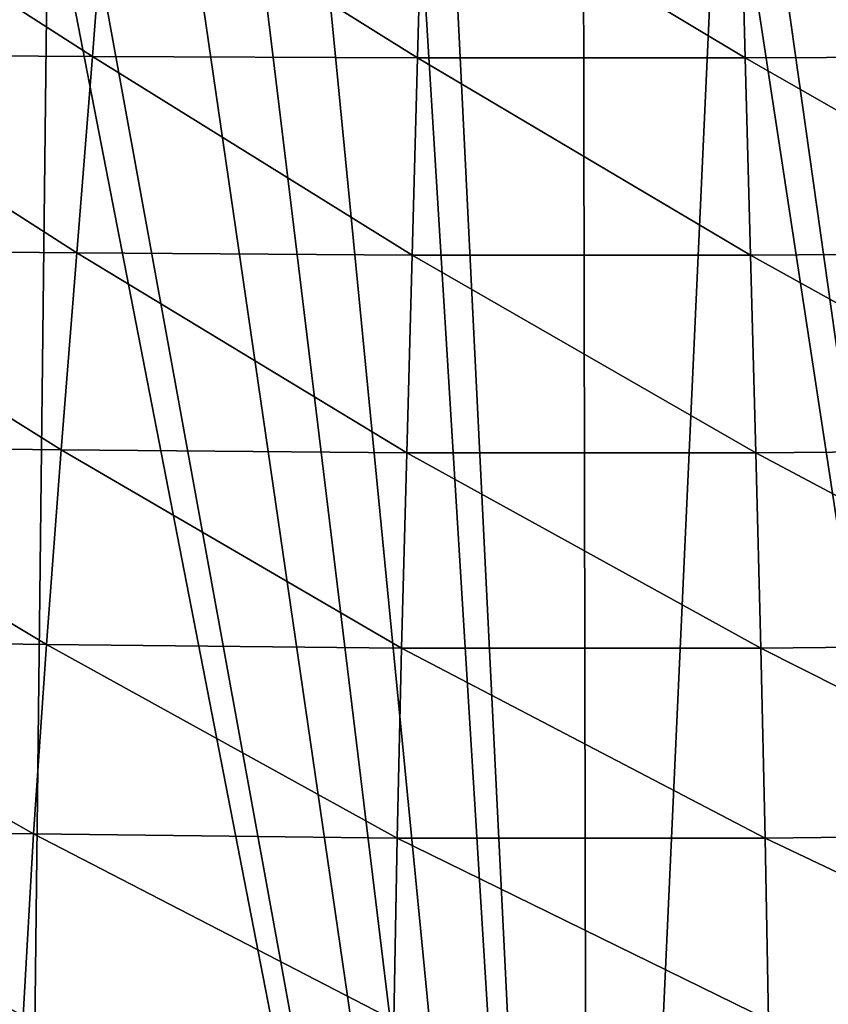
# Model space of a CAD drawing. Header units: metres. Extents: x -109 to 109, y -19 to 107.
# Tile 121 of 256: x -7 to 3, y 21 to 32. Entities that reach past the tile are written whole.
import ezdxf

# ---------------------------------------------------------------- set-up
doc = ezdxf.new("R2010")
doc.units = ezdxf.units.M
doc.layers.add('solid_21_412_310_XXX', color=7, linetype='CONTINUOUS')

msp = doc.modelspace()

# ---------------------------------------------------------------- linework, layer by layer
at = {"layer": 'solid_21_412_310_XXX'}
for points in [[(0.06898, 0.889927, 17.499998), (-1.639499, 35.41711, 17.498882), (-2.052655, 35.366463, 17.498247)], [(0.06898, 0.889927, 17.499998), (0.006606, 35.506176, 17.5), (-1.639499, 35.41711, 17.498882)], [(0.06898, 0.889927, 17.499998), (1.652565, 35.415668, 17.498865), (0.006606, 35.506176, 17.5)], [(0.06898, 0.889927, 17.499998), (6.916306, 0.889763, 17.48011), (1.652565, 35.415668, 17.498865)], [(6.916306, 0.889763, 17.48011), (2.055146, 35.366108, 17.498243), (1.652565, 35.415668, 17.498865)], [(0.06898, 0.889927, 17.499998), (-2.052655, 35.366463, 17.498247), (-3.268736, 35.150024, 17.495558)], [(6.916306, 0.889763, 17.48011), (3.281802, 35.147118, 17.495522), (2.055146, 35.366108, 17.498243)], [(0.06898, 0.889927, 17.499998), (-3.268736, 35.150024, 17.495558), (-4.070367, 34.950535, 17.493111)], [(0.06898, 0.889927, 17.499998), (-4.070367, 34.950535, 17.493111), (-4.853788, 34.709663, 17.490204)], [(0.06898, 0.889927, 17.499998), (-4.853788, 34.709663, 17.490204), (-6.010771, 34.2658, 17.484978)], [(0.06898, 0.889927, 17.499998), (-6.010771, 34.2658, 17.484978), (-6.385907, 34.097965, 17.483044)], [(-5.855368, 31.880749, -73.617699), (-9.73856, 31.902203, -73.472435), (-9.449289, 34.190655, -73.504501)], [(-5.680211, 34.181835, -73.645767), (-5.855368, 31.880749, -73.617699), (-9.449289, 34.190655, -73.504501)], [(-1.970742, 31.862734, -73.690071), (-5.855368, 31.880749, -73.617699), (-5.680211, 34.181835, -73.645767)], [(-1.909539, 34.172836, -73.716263), (-1.970742, 31.862734, -73.690071), (-5.680211, 34.181835, -73.645767)], [(1.942792, 31.862677, -73.690315), (-1.970742, 31.862734, -73.690071), (-1.909539, 34.172836, -73.716263)], [(1.882605, 34.172813, -73.716499), (1.942792, 31.862677, -73.690315), (-1.909539, 34.172836, -73.716263)], [(5.653754, 34.181789, -73.646484), (5.82806, 31.880621, -73.618439), (1.882605, 34.172813, -73.716499)], [(5.82806, 31.880621, -73.618439), (1.942792, 31.862677, -73.690315), (1.882605, 34.172813, -73.716499)], [(-6.765034, 0.891536, 17.48097), (-6.385907, 34.097965, 17.483044), (-7.845449, 33.32246, 17.474407)], [(-6.765034, 0.891536, 17.48097), (0.06898, 0.889927, 17.499998), (-6.385907, 34.097965, 17.483044)], [(-6.042261, 29.536186, -73.586105), (-10.04743, 29.571169, -73.437019), (-9.73856, 31.902203, -73.472435)], [(-5.855368, 31.880749, -73.617699), (-6.042261, 29.536186, -73.586105), (-9.73856, 31.902203, -73.472435)], [(-2.035824, 29.508629, -73.660278), (-6.042261, 29.536186, -73.586105), (-5.855368, 31.880749, -73.617699)], [(-1.970742, 31.862734, -73.690071), (-2.035824, 29.508629, -73.660278), (-5.855368, 31.880749, -73.617699)], [(5.82806, 31.880621, -73.618439), (6.014047, 29.535969, -73.586861), (1.942792, 31.862677, -73.690315)], [(2.006808, 29.508533, -73.66053), (-2.035824, 29.508629, -73.660278), (-1.970742, 31.862734, -73.690071)], [(1.942792, 31.862677, -73.690315), (2.006808, 29.508533, -73.66053), (-1.970742, 31.862734, -73.690071)], [(6.014047, 29.535969, -73.586861), (2.006808, 29.508533, -73.66053), (1.942792, 31.862677, -73.690315)], [(-6.22953, 27.183456, -73.5513), (-10.357241, 27.231339, -73.3992), (-10.04743, 29.571169, -73.437019)], [(-6.042261, 29.536186, -73.586105), (-6.22953, 27.183456, -73.5513), (-10.04743, 29.571169, -73.437019)], [(-2.100718, 27.146902, -73.6269), (-6.22953, 27.183456, -73.5513), (-6.042261, 29.536186, -73.586105)], [(-2.035824, 29.508629, -73.660278), (-2.100718, 27.146902, -73.6269), (-6.042261, 29.536186, -73.586105)], [(6.014047, 29.535969, -73.586861), (6.200413, 27.183155, -73.552071), (2.006808, 29.508533, -73.66053)], [(2.070659, 27.146772, -73.627159), (-2.100718, 27.146902, -73.6269), (-2.035824, 29.508629, -73.660278)], [(2.006808, 29.508533, -73.66053), (2.070659, 27.146772, -73.627159), (-2.035824, 29.508629, -73.660278)], [(6.200413, 27.183155, -73.552071), (2.070659, 27.146772, -73.627159), (2.006808, 29.508533, -73.66053)], [(-6.405927, 24.857725, -73.513588), (-10.649506, 24.91638, -73.359909), (-10.357241, 27.231339, -73.3992)], [(-6.22953, 27.183456, -73.5513), (-6.405927, 24.857725, -73.513588), (-10.357241, 27.231339, -73.3992)], [(-2.161403, 24.813757, -73.589958), (-6.405927, 24.857725, -73.513588), (-6.22953, 27.183456, -73.5513)], [(-2.100718, 27.146902, -73.6269), (-2.161403, 24.813757, -73.589958), (-6.22953, 27.183456, -73.5513)], [(6.200413, 27.183155, -73.552071), (6.375966, 24.857351, -73.514374), (2.070659, 27.146772, -73.627159)], [(2.130397, 24.813599, -73.590225), (-2.161403, 24.813757, -73.589958), (-2.100718, 27.146902, -73.6269)], [(2.070659, 27.146772, -73.627159), (2.130397, 24.813599, -73.590225), (-2.100718, 27.146902, -73.6269)], [(6.375966, 24.857351, -73.514374), (2.130397, 24.813599, -73.590225), (2.070659, 27.146772, -73.627159)], [(-6.560395, 22.59376, -73.473312), (-10.906039, 22.65962, -73.320045), (-10.649506, 24.91638, -73.359909)], [(-6.405927, 24.857725, -73.513588), (-6.560395, 22.59376, -73.473312), (-10.649506, 24.91638, -73.359909)], [(-2.213936, 22.544971, -73.549507), (-6.560395, 22.59376, -73.473312), (-6.405927, 24.857725, -73.513588)], [(-2.161403, 24.813757, -73.589958), (-2.213936, 22.544971, -73.549507), (-6.405927, 24.857725, -73.513588)], [(6.375966, 24.857351, -73.514374), (6.529703, 22.593338, -73.474098), (2.130397, 24.813599, -73.590225)], [(2.182149, 22.544794, -73.549767), (-2.213936, 22.544971, -73.549507), (-2.161403, 24.813757, -73.589958)], [(2.130397, 24.813599, -73.590225), (2.182149, 22.544794, -73.549767), (-2.161403, 24.813757, -73.589958)], [(6.529703, 22.593338, -73.474098), (2.182149, 22.544794, -73.549767), (2.130397, 24.813599, -73.590225)], [(-6.683738, 20.420673, -73.430725), (-11.111712, 20.488987, -73.280281), (-10.906039, 22.65962, -73.320045)], [(-6.560395, 22.59376, -73.473312), (-6.683738, 20.420673, -73.430725), (-10.906039, 22.65962, -73.320045)], [(-2.255049, 20.370478, -73.505592), (-6.683738, 20.420673, -73.430725), (-6.560395, 22.59376, -73.473312)], [(-2.213936, 22.544971, -73.549507), (-2.255049, 20.370478, -73.505592), (-6.560395, 22.59376, -73.473312)], [(6.529703, 22.593338, -73.474098), (6.652474, 20.420235, -73.431503), (2.182149, 22.544794, -73.549767)], [(2.222705, 20.370293, -73.505852), (-2.255049, 20.370478, -73.505592), (-2.213936, 22.544971, -73.549507)], [(2.182149, 22.544794, -73.549767), (2.222705, 20.370293, -73.505852), (-2.213936, 22.544971, -73.549507)], [(6.652474, 20.420235, -73.431503), (2.222705, 20.370293, -73.505852), (2.182149, 22.544794, -73.549767)]]:
    msp.add_3dface(points, dxfattribs=at)

doc.saveas('drawing.dxf')
